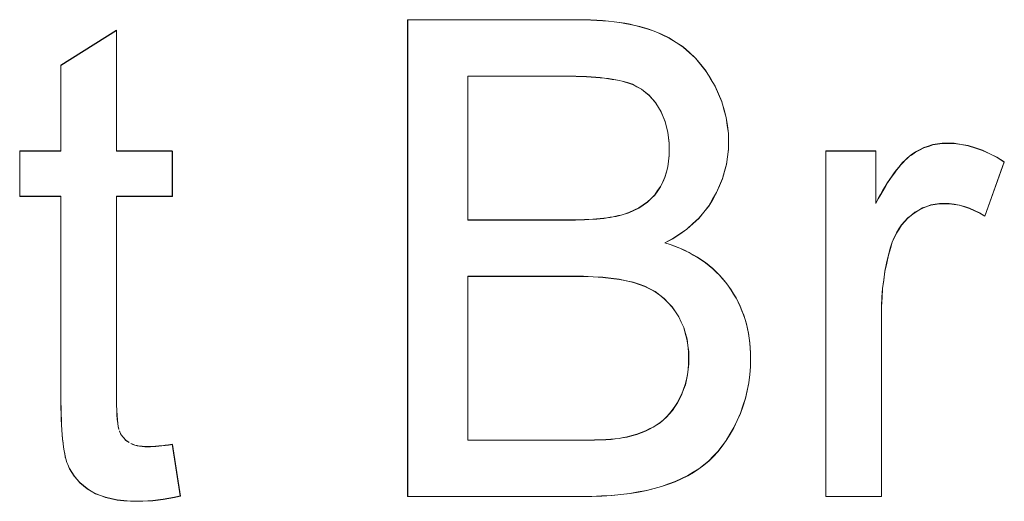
# Model space of a CAD drawing. Extents: x 229 to 926, y 37 to 878.
# Tile 119 of 163: x 343.85 to 349.01, y 829.5 to 832.03. Entities that reach past the tile are written whole.
import ezdxf
from ezdxf.lldxf.tags import DXFTag

# ---------------------------------------------------------------- set-up
doc = ezdxf.new("R2010")
doc.units = 0
doc.layers.get('0').update_dxf_attribs({"linetype": 'fein_strichliert', "lineweight": 13})
doc.layers.add('Beschriftung', color=7, linetype='Continuous', lineweight=25)
doc.layers.add('Beschriftung-A03CPAFWA9', color=7, linetype='Continuous', lineweight=25)
tags = doc.linetypes.add('fein_strichliert', pattern=[4, 1, -2, 1]).pattern_tags.tags
tags[8:9] = [DXFTag(74, 4), DXFTag(75, 0), DXFTag(340, '0'), DXFTag(46, 0.0), DXFTag(50, 0.0), DXFTag(44, 0.0), DXFTag(45, 0.0)]
tags[6:7] = [DXFTag(74, 4), DXFTag(75, 0), DXFTag(340, '0'), DXFTag(46, 0.0), DXFTag(50, 0.0), DXFTag(44, 0.0), DXFTag(45, 0.0)]
tags[4:5] = [DXFTag(74, 4), DXFTag(75, 0), DXFTag(340, '0'), DXFTag(46, 0.0), DXFTag(50, 0.0), DXFTag(44, 0.0), DXFTag(45, 0.0)]

# ---------------------------------------------------------------- blocks, each defined once
blk = doc.blocks.new('Referenz-A03CPAFUA9', base_point=(255.7277, 66.0323))
at = {"layer": 'Beschriftung', "color": 0, "lineweight": -2}
for p, q in [((345.8835, 829.5274), (345.8835, 832.0273)), ((345.8835, 832.0273), (346.7766, 832.0273)), ((346.7766, 832.0273), (346.8107, 832.0273)), ((346.8107, 832.0273), (346.8431, 832.0262)), ((346.8431, 832.0262), (346.8756, 832.025)), ((346.8756, 832.025), (346.9063, 832.0226)), ((346.9063, 832.0226), (346.937, 832.0202)), ((346.937, 832.0202), (346.9661, 832.0166)), ((346.9661, 832.0166), (346.9951, 832.0131)), ((346.9951, 832.0131), (347.0225, 832.0084)), ((347.0225, 832.0084), (347.0498, 832.0036)), ((347.0498, 832.0036), (347.0754, 831.9977)), ((347.0754, 831.9977), (347.1011, 831.9918)), ((347.1011, 831.9918), (347.1251, 831.9847)), ((347.1251, 831.9847), (347.1491, 831.9776)), ((344.0652, 831.7881), (344.3573, 831.9722)), ((344.3573, 831.9722), (344.3573, 831.3395)), ((347.1491, 831.9776), (347.1713, 831.9692)), ((347.1713, 831.9692), (347.1936, 831.961)), ((347.1936, 831.961), (347.2142, 831.9515)), ((347.2142, 831.9515), (347.2554, 831.9325)), ((347.2554, 831.9325), (347.2922, 831.9084)), ((347.2922, 831.9084), (347.3289, 831.8843)), ((347.3289, 831.8843), (347.3612, 831.8551)), ((347.3612, 831.8551), (347.3935, 831.8259)), ((347.3935, 831.8259), (347.4213, 831.7916)), ((344.0652, 831.3395), (344.0652, 831.7881)), ((347.4213, 831.7916), (347.4491, 831.7572)), ((346.6747, 831.732), (346.1993, 831.732)), ((346.1993, 831.732), (346.1993, 830.9774)), ((346.7067, 831.732), (346.6747, 831.732)), ((346.7364, 831.7315), (346.7067, 831.732)), ((346.7661, 831.7309), (346.7364, 831.7315)), ((346.7934, 831.7299), (346.7661, 831.7309)), ((346.8208, 831.7287), (346.7934, 831.7299)), ((346.8457, 831.7271), (346.8208, 831.7287)), ((346.8707, 831.7254), (346.8457, 831.7271)), ((346.8933, 831.7233), (346.8707, 831.7254)), ((346.9159, 831.7211), (346.8933, 831.7233)), ((346.9362, 831.7184), (346.9159, 831.7211)), ((347.4491, 831.7572), (347.4724, 831.7178)), ((346.9564, 831.7157), (346.9362, 831.7184)), ((346.9744, 831.7124), (346.9564, 831.7157)), ((346.9922, 831.7091), (346.9744, 831.7124)), ((347.0078, 831.7052), (346.9922, 831.7091)), ((347.0233, 831.7015), (347.0078, 831.7052)), ((347.0365, 831.6971), (347.0233, 831.7015)), ((347.0628, 831.6884), (347.0365, 831.6971)), ((347.0862, 831.6759), (347.0628, 831.6884)), ((347.1095, 831.6634), (347.0862, 831.6759)), ((347.4724, 831.7178), (347.4958, 831.6784)), ((347.4958, 831.6784), (347.5133, 831.638)), ((347.1298, 831.6473), (347.1095, 831.6634)), ((347.15, 831.6311), (347.1298, 831.6473)), ((347.1672, 831.6112), (347.15, 831.6311)), ((347.5133, 831.638), (347.5308, 831.5977)), ((347.1845, 831.5912), (347.1672, 831.6112)), ((347.1987, 831.5676), (347.1845, 831.5912)), ((347.2129, 831.544), (347.1987, 831.5676)), ((347.5308, 831.5977), (347.5425, 831.5564)), ((347.2236, 831.5185), (347.2129, 831.544)), ((347.2342, 831.493), (347.2236, 831.5185)), ((347.5425, 831.5564), (347.5542, 831.5152)), ((347.5542, 831.5152), (347.56, 831.473)), ((347.2413, 831.4656), (347.2342, 831.493)), ((347.2484, 831.4383), (347.2413, 831.4656)), ((347.56, 831.473), (347.5658, 831.4309)), ((347.252, 831.409), (347.2484, 831.4383)), ((347.5658, 831.4309), (347.5658, 831.3879)), ((347.2554, 831.3799), (347.252, 831.409)), ((347.2554, 831.3487), (347.2554, 831.3799)), ((347.5658, 831.3879), (347.5658, 831.3477)), ((348.5907, 831.3565), (348.6141, 831.3642)), ((348.6141, 831.3642), (348.6375, 831.3719)), ((348.6375, 831.3719), (348.662, 831.3757)), ((348.662, 831.3757), (348.6865, 831.3795)), ((348.6865, 831.3795), (348.7121, 831.3795)), ((348.7121, 831.3795), (348.7489, 831.3795)), ((348.7489, 831.3795), (348.7862, 831.3733)), ((348.7862, 831.3733), (348.8234, 831.3672)), ((348.8234, 831.3672), (348.8609, 831.355)), ((343.8492, 831.1013), (343.8492, 831.3395)), ((343.8492, 831.3395), (344.0652, 831.3395)), ((344.3573, 831.3395), (344.6495, 831.3395)), ((344.6495, 831.3395), (344.6495, 831.1013)), ((347.2517, 831.286), (347.2554, 831.316)), ((347.2554, 831.316), (347.2554, 831.3487)), ((347.5606, 831.3088), (347.5555, 831.2699)), ((347.5658, 831.3477), (347.5606, 831.3088)), ((348.0758, 829.5274), (348.0758, 831.3395)), ((348.0758, 831.3395), (348.3389, 831.3395)), ((348.3389, 831.3395), (348.3389, 831.0649)), ((348.5031, 831.3009), (348.514, 831.3106)), ((348.514, 831.3106), (348.5247, 831.3183)), ((348.5247, 831.3183), (348.546, 831.3336)), ((348.546, 831.3336), (348.5683, 831.345)), ((348.5683, 831.345), (348.5907, 831.3565)), ((348.8609, 831.355), (348.8984, 831.3427)), ((348.8984, 831.3427), (348.9362, 831.3243)), ((348.9362, 831.3243), (348.9741, 831.3059)), ((347.2402, 831.2287), (347.2479, 831.256)), ((347.2479, 831.256), (347.2517, 831.286)), ((347.5555, 831.2699), (347.5451, 831.2322)), ((348.4586, 831.2539), (348.4699, 831.2677)), ((348.4699, 831.2677), (348.4812, 831.2795)), ((348.4812, 831.2795), (348.4923, 831.2912)), ((348.4923, 831.2912), (348.5031, 831.3009)), ((349.0122, 831.2815), (348.9098, 830.9974)), ((348.9741, 831.3059), (349.0122, 831.2815)), ((347.2327, 831.2014), (347.2402, 831.2287)), ((347.5451, 831.2322), (347.5348, 831.1944)), ((348.4121, 831.1906), (348.424, 831.2085)), ((348.424, 831.2085), (348.4357, 831.2243)), ((348.4357, 831.2243), (348.4472, 831.2402)), ((348.4472, 831.2402), (348.4586, 831.2539)), ((347.1947, 831.1307), (347.2099, 831.1524)), ((347.2099, 831.1524), (347.2213, 831.1769)), ((347.2213, 831.1769), (347.2327, 831.2014)), ((347.5192, 831.1579), (347.5037, 831.1213)), ((347.5348, 831.1944), (347.5192, 831.1579)), ((348.3762, 831.1329), (348.3883, 831.1528)), ((348.3883, 831.1528), (348.4003, 831.1727)), ((348.4003, 831.1727), (348.4121, 831.1906)), ((344.0652, 831.1013), (343.8492, 831.1013)), ((344.0652, 830.0577), (344.0652, 831.1013)), ((344.6495, 831.1013), (344.3573, 831.1013)), ((344.3573, 831.1013), (344.3573, 830.0396)), ((347.1605, 831.0904), (347.1795, 831.109)), ((347.1795, 831.109), (347.1947, 831.1307)), ((347.5037, 831.1213), (347.483, 831.0859)), ((348.3515, 831.0888), (348.3639, 831.1109)), ((348.3639, 831.1109), (348.3762, 831.1329)), ((347.0964, 831.0406), (347.119, 831.0562)), ((347.119, 831.0562), (347.1416, 831.0718)), ((347.1416, 831.0718), (347.1605, 831.0904)), ((347.4622, 831.0505), (347.4363, 831.0185)), ((347.483, 831.0859), (347.4622, 831.0505)), ((348.3389, 831.0649), (348.3515, 831.0888)), ((348.6273, 831.0556), (348.6059, 831.048)), ((348.65, 831.0594), (348.6273, 831.0556)), ((348.6726, 831.0632), (348.65, 831.0594)), ((348.6964, 831.0632), (348.6726, 831.0632)), ((348.7231, 831.0632), (348.6964, 831.0632)), ((348.7498, 831.0591), (348.7231, 831.0632)), ((348.7765, 831.055), (348.7498, 831.0591)), ((348.8031, 831.0468), (348.7765, 831.055)), ((346.976, 830.9964), (346.9892, 830.9996)), ((346.9892, 830.9996), (347.0024, 831.0027)), ((347.0024, 831.0027), (347.0138, 831.0064)), ((347.0138, 831.0064), (347.0438, 831.0158)), ((347.0438, 831.0158), (347.0701, 831.0282)), ((347.0701, 831.0282), (347.0964, 831.0406)), ((347.4363, 831.0185), (347.4103, 830.9865)), ((348.5251, 831.0026), (348.5061, 830.9875)), ((348.544, 831.0177), (348.5251, 831.0026)), ((348.5643, 831.0291), (348.544, 831.0177)), ((348.5844, 831.0404), (348.5643, 831.0291)), ((348.6059, 831.048), (348.5844, 831.0404)), ((348.8297, 831.0385), (348.8031, 831.0468)), ((348.8565, 831.0262), (348.8297, 831.0385)), ((348.8831, 831.0138), (348.8565, 831.0262)), ((348.9098, 830.9974), (348.8831, 831.0138)), ((346.1993, 830.9774), (346.7137, 830.9774)), ((346.7137, 830.9774), (346.7398, 830.9774)), ((346.7398, 830.9774), (346.7641, 830.9778)), ((346.7641, 830.9778), (346.7883, 830.9784)), ((346.7883, 830.9784), (346.8109, 830.9793)), ((346.8109, 830.9793), (346.8333, 830.9801)), ((346.8333, 830.9801), (346.8539, 830.9815)), ((346.8539, 830.9815), (346.8745, 830.9828)), ((346.8745, 830.9828), (346.8933, 830.9847)), ((346.8933, 830.9847), (346.9121, 830.9865)), ((346.9121, 830.9865), (346.929, 830.9887)), ((346.929, 830.9887), (346.9458, 830.991)), ((346.9458, 830.991), (346.9609, 830.9938)), ((346.9609, 830.9938), (346.976, 830.9964)), ((347.379, 830.958), (347.3477, 830.9294)), ((347.4103, 830.9865), (347.379, 830.958)), ((348.4735, 830.9513), (348.46, 830.9303)), ((348.4898, 830.9694), (348.4735, 830.9513)), ((348.5061, 830.9875), (348.4898, 830.9694)), ((347.3112, 830.9043), (347.2747, 830.8792)), ((347.3477, 830.9294), (347.3112, 830.9043)), ((348.4464, 830.9093), (348.4356, 830.8854)), ((348.46, 830.9303), (348.4464, 830.9093)), ((347.2747, 830.8792), (347.2328, 830.8574)), ((347.2328, 830.8574), (347.2598, 830.849)), ((347.2598, 830.849), (347.2853, 830.8393)), ((348.4248, 830.8614), (348.4166, 830.8345)), ((348.4356, 830.8854), (348.4248, 830.8614)), ((347.2853, 830.8393), (347.3108, 830.8295)), ((347.3108, 830.8295), (347.3348, 830.8183)), ((347.3348, 830.8183), (347.3587, 830.807)), ((347.3587, 830.807), (347.3811, 830.7943)), ((347.3811, 830.7943), (347.4035, 830.7817)), ((348.4045, 830.7936), (348.3953, 830.7508)), ((348.4166, 830.8345), (348.4045, 830.7936)), ((347.4035, 830.7817), (347.4242, 830.7674)), ((347.4242, 830.7674), (347.445, 830.7532)), ((347.445, 830.7532), (347.4642, 830.7376)), ((348.3953, 830.7508), (348.3862, 830.7079)), ((347.4642, 830.7376), (347.4835, 830.722)), ((347.4835, 830.722), (347.5012, 830.7049)), ((347.5012, 830.7049), (347.5188, 830.6878)), ((347.5188, 830.6878), (347.535, 830.6692)), ((348.3862, 830.7079), (348.3801, 830.663)), ((346.7493, 830.6821), (346.1993, 830.6821)), ((346.1993, 830.6821), (346.1993, 829.8227)), ((346.8061, 830.6821), (346.7493, 830.6821)), ((346.8562, 830.6795), (346.8061, 830.6821)), ((346.9064, 830.6769), (346.8562, 830.6795)), ((346.9499, 830.6716), (346.9064, 830.6769)), ((346.9934, 830.6665), (346.9499, 830.6716)), ((347.0302, 830.6585), (346.9934, 830.6665)), ((347.0671, 830.6507), (347.0302, 830.6585)), ((347.0974, 830.6404), (347.0671, 830.6507)), ((347.1276, 830.6299), (347.0974, 830.6404)), ((347.535, 830.6692), (347.551, 830.6507)), ((347.551, 830.6507), (347.5656, 830.6306)), ((348.3801, 830.663), (348.374, 830.6182)), ((347.1545, 830.6156), (347.1276, 830.6299)), ((347.1815, 830.6014), (347.1545, 830.6156)), ((347.2053, 830.5832), (347.1815, 830.6014)), ((347.5656, 830.6306), (347.5802, 830.6106)), ((347.5802, 830.6106), (347.5928, 830.5896)), ((347.5928, 830.5896), (347.6056, 830.5686)), ((348.374, 830.6182), (348.371, 830.5715)), ((347.2291, 830.5651), (347.2053, 830.5832)), ((347.2497, 830.5431), (347.2291, 830.5651)), ((347.2703, 830.5212), (347.2497, 830.5431)), ((347.6056, 830.5686), (347.6165, 830.5468)), ((347.6165, 830.5468), (347.6275, 830.5249)), ((348.371, 830.5715), (348.3679, 830.5248)), ((347.2876, 830.4954), (347.2703, 830.5212)), ((347.305, 830.4695), (347.2876, 830.4954)), ((347.6275, 830.5249), (347.6365, 830.5022)), ((347.6365, 830.5022), (347.6456, 830.4795)), ((348.3679, 830.5248), (348.3679, 830.4762)), ((347.3181, 830.4415), (347.305, 830.4695)), ((347.3311, 830.4134), (347.3181, 830.4415)), ((347.6456, 830.4795), (347.6529, 830.4558)), ((347.6529, 830.4558), (347.6601, 830.4322)), ((347.6601, 830.4322), (347.6656, 830.4076)), ((348.3679, 830.4762), (348.3679, 829.5274)), ((347.3397, 830.383), (347.3311, 830.4134)), ((347.3485, 830.3526), (347.3397, 830.383)), ((347.6656, 830.4076), (347.671, 830.383)), ((347.671, 830.383), (347.6747, 830.3575)), ((347.3528, 830.32), (347.3485, 830.3526)), ((347.6747, 830.3575), (347.6783, 830.3321)), ((347.6783, 830.3321), (347.6802, 830.3058)), ((347.3571, 830.2874), (347.3528, 830.32)), ((347.3571, 830.2523), (347.3571, 830.2874)), ((347.6802, 830.3058), (347.682, 830.2794)), ((347.682, 830.2794), (347.682, 830.252)), ((347.3541, 830.1945), (347.3571, 830.2226)), ((347.3571, 830.2226), (347.3571, 830.2523)), ((347.682, 830.252), (347.682, 830.2082)), ((347.3512, 830.1664), (347.3541, 830.1945)), ((347.682, 830.2082), (347.6775, 830.1658)), ((347.3395, 830.1137), (347.3453, 830.14)), ((347.3453, 830.14), (347.3512, 830.1664)), ((347.6732, 830.1234), (347.6643, 830.0827)), ((347.6775, 830.1658), (347.6732, 830.1234)), ((347.3217, 830.0646), (347.3306, 830.0892)), ((347.3306, 830.0892), (347.3395, 830.1137)), ((347.6643, 830.0827), (347.6555, 830.0418)), ((344.0652, 830.023), (344.0652, 830.0577)), ((344.0657, 829.9915), (344.0652, 830.023)), ((344.3573, 830.0396), (344.3573, 830.0068)), ((347.2847, 829.9989), (347.2982, 830.0189)), ((347.2982, 830.0189), (347.31, 830.0418)), ((347.31, 830.0418), (347.3217, 830.0646)), ((347.6555, 830.0418), (347.6422, 830.0025)), ((344.0663, 829.9599), (344.0657, 829.9915)), ((344.3573, 830.0068), (344.3583, 829.9798)), ((344.3583, 829.9798), (344.3592, 829.9527)), ((347.2564, 829.9614), (347.2714, 829.9788)), ((347.2714, 829.9788), (347.2847, 829.9989)), ((347.6422, 830.0025), (347.6289, 829.9633)), ((344.0674, 829.9312), (344.0663, 829.9599)), ((344.0685, 829.9026), (344.0674, 829.9312)), ((344.3592, 829.9527), (344.3611, 829.9315)), ((344.3611, 829.9315), (344.3631, 829.9104)), ((347.1896, 829.9029), (347.208, 829.9148)), ((347.208, 829.9148), (347.2246, 829.9294)), ((347.2246, 829.9294), (347.2412, 829.9441)), ((347.2412, 829.9441), (347.2564, 829.9614)), ((347.6113, 829.9255), (347.5936, 829.8878)), ((347.6289, 829.9633), (347.6113, 829.9255)), ((344.0702, 829.8769), (344.0685, 829.9026)), ((344.0718, 829.8513), (344.0702, 829.8769)), ((344.3631, 829.9104), (344.3659, 829.8952)), ((344.3659, 829.8952), (344.3688, 829.8798)), ((344.3727, 829.8704), (344.3803, 829.8516)), ((347.0847, 829.8534), (347.1075, 829.8619)), ((347.1075, 829.8619), (347.1303, 829.8704)), ((347.1303, 829.8704), (347.1508, 829.8807)), ((347.1508, 829.8807), (347.1713, 829.8909)), ((347.1713, 829.8909), (347.1896, 829.9029)), ((347.5936, 829.8878), (347.5739, 829.8544)), ((344.0741, 829.8286), (344.0718, 829.8513)), ((344.0763, 829.8059), (344.0741, 829.8286)), ((344.3803, 829.8516), (344.3928, 829.8367)), ((344.3928, 829.8367), (344.4054, 829.8217)), ((344.4054, 829.8217), (344.4227, 829.8106)), ((346.1993, 829.8227), (346.7929, 829.8227)), ((346.7929, 829.8227), (346.8311, 829.8227)), ((346.8311, 829.8227), (346.8636, 829.8235)), ((346.8636, 829.8235), (346.8961, 829.8242)), ((346.8961, 829.8242), (346.9229, 829.8257)), ((346.9229, 829.8257), (346.9497, 829.8272)), ((346.9497, 829.8272), (346.9709, 829.8294)), ((346.9709, 829.8294), (346.992, 829.8316)), ((346.992, 829.8316), (347.0075, 829.8347)), ((347.0075, 829.8347), (347.0347, 829.8397)), ((347.0347, 829.8397), (347.0597, 829.8466)), ((347.0597, 829.8466), (347.0847, 829.8534)), ((347.5542, 829.821), (347.5323, 829.7918)), ((347.5739, 829.8544), (347.5542, 829.821)), ((344.079, 829.7862), (344.0763, 829.8059)), ((344.0819, 829.7666), (344.079, 829.7862)), ((344.0852, 829.7498), (344.0819, 829.7666)), ((344.4314, 829.8051), (344.4419, 829.8009)), ((344.4419, 829.8009), (344.4524, 829.7967)), ((344.4524, 829.7967), (344.4649, 829.794)), ((344.4649, 829.794), (344.4773, 829.7912)), ((344.4773, 829.7912), (344.4916, 829.7898)), ((344.4916, 829.7898), (344.5058, 829.7884)), ((344.5058, 829.7884), (344.522, 829.7884)), ((344.522, 829.7884), (344.534, 829.7884)), ((344.534, 829.7884), (344.5481, 829.7892)), ((344.5481, 829.7892), (344.5621, 829.79)), ((344.5621, 829.79), (344.5781, 829.7916)), ((344.5781, 829.7916), (344.594, 829.7931)), ((344.594, 829.7931), (344.6119, 829.7955)), ((344.6119, 829.7955), (344.6297, 829.7978)), ((344.6297, 829.7978), (344.6495, 829.801)), ((344.6495, 829.801), (344.6913, 829.5297)), ((347.5104, 829.7627), (347.4866, 829.7379)), ((347.5323, 829.7918), (347.5104, 829.7627)), ((344.0885, 829.7331), (344.0852, 829.7498)), ((344.0924, 829.7193), (344.0885, 829.7331)), ((344.0964, 829.7055), (344.0924, 829.7193)), ((347.4627, 829.7132), (347.4367, 829.6927)), ((347.4866, 829.7379), (347.4627, 829.7132)), ((344.1008, 829.6948), (344.0964, 829.7055)), ((344.1098, 829.6732), (344.1008, 829.6948)), ((344.1219, 829.6536), (344.1098, 829.6732)), ((347.3814, 829.6544), (347.3521, 829.6363)), ((347.4106, 829.6723), (347.3814, 829.6544)), ((347.4367, 829.6927), (347.4106, 829.6723)), ((344.1341, 829.6342), (344.1219, 829.6536)), ((344.1495, 829.6168), (344.1341, 829.6342)), ((344.1649, 829.5994), (344.1495, 829.6168)), ((347.2869, 829.6054), (347.251, 829.5926)), ((347.3195, 829.6209), (347.2869, 829.6054)), ((347.3521, 829.6363), (347.3195, 829.6209)), ((344.1836, 829.5841), (344.1649, 829.5994)), ((344.2023, 829.5687), (344.1836, 829.5841)), ((344.2241, 829.5555), (344.2023, 829.5687)), ((344.246, 829.5423), (344.2241, 829.5555)), ((347.1367, 829.5587), (347.0931, 829.5509)), ((347.1759, 829.5691), (347.1367, 829.5587)), ((347.2152, 829.5796), (347.1759, 829.5691)), ((347.251, 829.5926), (347.2152, 829.5796)), ((344.2724, 829.5323), (344.246, 829.5423)), ((344.2987, 829.5225), (344.2724, 829.5323)), ((344.3295, 829.5158), (344.2987, 829.5225)), ((344.3603, 829.5092), (344.3295, 829.5158)), ((344.3957, 829.5059), (344.3603, 829.5092)), ((344.431, 829.5026), (344.3957, 829.5059)), ((344.4706, 829.5026), (344.431, 829.5026)), ((344.495, 829.5026), (344.4706, 829.5026)), ((344.5209, 829.5042), (344.495, 829.5026)), ((344.5469, 829.5059), (344.5209, 829.5042)), ((344.5744, 829.5094), (344.5469, 829.5059)), ((344.602, 829.5128), (344.5744, 829.5094)), ((344.6312, 829.5178), (344.602, 829.5128)), ((344.6604, 829.523), (344.6312, 829.5178)), ((344.6913, 829.5297), (344.6604, 829.523)), ((346.7916, 829.5274), (345.8835, 829.5274)), ((346.8486, 829.5274), (346.7916, 829.5274)), ((346.901, 829.5299), (346.8486, 829.5274)), ((346.9535, 829.5326), (346.901, 829.5299)), ((347.0014, 829.5378), (346.9535, 829.5326)), ((347.0495, 829.543), (347.0014, 829.5378)), ((347.0931, 829.5509), (347.0495, 829.543)), ((348.3679, 829.5274), (348.0758, 829.5274))]:
    blk.add_line(p, q, dxfattribs=at)
blk = doc.blocks.new('Referenz-A03CPAG8A9', base_point=(281.5986, 66.0323))
at = {"layer": 'Beschriftung-A03CPAFWA9', "color": 0, "lineweight": -2}
for p, q in [((345.884, 829.5262), (345.884, 832.0262)), ((345.884, 832.0262), (346.777, 832.0262)), ((346.777, 832.0262), (346.8111, 832.0262)), ((346.8111, 832.0262), (346.8436, 832.025)), ((346.8436, 832.025), (346.876, 832.0239)), ((346.876, 832.0239), (346.9067, 832.0215)), ((346.9067, 832.0215), (346.9374, 832.0191)), ((346.9374, 832.0191), (346.9665, 832.0155)), ((346.9665, 832.0155), (346.9955, 832.0119)), ((346.9955, 832.0119), (347.0229, 832.0073)), ((347.0229, 832.0073), (347.0502, 832.0024)), ((347.0502, 832.0024), (347.0759, 831.9966)), ((347.0759, 831.9966), (347.1015, 831.9906)), ((347.1015, 831.9906), (347.1255, 831.9836)), ((347.1255, 831.9836), (347.1495, 831.9764)), ((344.0656, 831.7869), (344.3577, 831.971)), ((344.3577, 831.971), (344.3577, 831.3384)), ((347.1495, 831.9764), (347.1717, 831.9681)), ((347.1717, 831.9681), (347.194, 831.9598)), ((347.194, 831.9598), (347.2146, 831.9503)), ((347.2146, 831.9503), (347.2558, 831.9313)), ((347.2558, 831.9313), (347.2926, 831.9073)), ((347.2926, 831.9073), (347.3293, 831.8832)), ((347.3293, 831.8832), (347.3616, 831.8539)), ((347.3616, 831.8539), (347.3939, 831.8248)), ((347.3939, 831.8248), (347.4217, 831.7905)), ((344.0656, 831.3384), (344.0656, 831.7869)), ((347.4217, 831.7905), (347.4495, 831.7561)), ((346.6751, 831.7309), (346.1998, 831.7309)), ((346.1998, 831.7309), (346.1998, 830.9762)), ((346.7071, 831.7309), (346.6751, 831.7309)), ((346.7368, 831.7303), (346.7071, 831.7309)), ((346.7665, 831.7298), (346.7368, 831.7303)), ((346.7938, 831.7287), (346.7665, 831.7298)), ((346.8212, 831.7276), (346.7938, 831.7287)), ((346.8461, 831.7259), (346.8212, 831.7276)), ((346.8711, 831.7243), (346.8461, 831.7259)), ((346.8937, 831.7222), (346.8711, 831.7243)), ((346.9163, 831.72), (346.8937, 831.7222)), ((346.9366, 831.7173), (346.9163, 831.72)), ((347.4495, 831.7561), (347.4728, 831.7167)), ((346.9568, 831.7145), (346.9366, 831.7173)), ((346.9748, 831.7112), (346.9568, 831.7145)), ((346.9926, 831.7079), (346.9748, 831.7112)), ((347.0082, 831.7041), (346.9926, 831.7079)), ((347.0237, 831.7003), (347.0082, 831.7041)), ((347.0369, 831.696), (347.0237, 831.7003)), ((347.0632, 831.6872), (347.0369, 831.696)), ((347.0866, 831.6747), (347.0632, 831.6872)), ((347.1099, 831.6623), (347.0866, 831.6747)), ((347.4728, 831.7167), (347.4962, 831.6772)), ((347.4962, 831.6772), (347.5137, 831.6369)), ((347.1302, 831.6461), (347.1099, 831.6623)), ((347.1504, 831.6299), (347.1302, 831.6461)), ((347.1676, 831.61), (347.1504, 831.6299)), ((347.5137, 831.6369), (347.5312, 831.5965)), ((347.1849, 831.5901), (347.1676, 831.61)), ((347.1991, 831.5665), (347.1849, 831.5901)), ((347.2133, 831.5428), (347.1991, 831.5665)), ((347.5312, 831.5965), (347.5429, 831.5553)), ((347.224, 831.5173), (347.2133, 831.5428)), ((347.2346, 831.4919), (347.224, 831.5173)), ((347.5429, 831.5553), (347.5546, 831.514)), ((347.5546, 831.514), (347.5604, 831.4719)), ((347.2417, 831.4645), (347.2346, 831.4919)), ((347.2488, 831.4371), (347.2417, 831.4645)), ((347.5604, 831.4719), (347.5662, 831.4297)), ((347.2524, 831.4079), (347.2488, 831.4371)), ((347.5662, 831.4297), (347.5662, 831.3867)), ((347.2558, 831.3787), (347.2524, 831.4079)), ((347.2558, 831.3476), (347.2558, 831.3787)), ((347.5662, 831.3867), (347.5662, 831.3465)), ((348.591, 831.3554), (348.6145, 831.3631)), ((348.6145, 831.3631), (348.6379, 831.3707)), ((348.6379, 831.3707), (348.6624, 831.3745)), ((348.6624, 831.3745), (348.6869, 831.3783)), ((348.6869, 831.3783), (348.7124, 831.3783)), ((348.7124, 831.3783), (348.7493, 831.3783)), ((348.7493, 831.3783), (348.7865, 831.3722)), ((348.7865, 831.3722), (348.8238, 831.3661)), ((348.8238, 831.3661), (348.8613, 831.3538)), ((343.8496, 831.1001), (343.8496, 831.3384)), ((343.8496, 831.3384), (344.0656, 831.3384)), ((344.3577, 831.3384), (344.65, 831.3384)), ((344.65, 831.3384), (344.65, 831.1001)), ((347.2521, 831.2848), (347.2558, 831.3148)), ((347.2558, 831.3148), (347.2558, 831.3476)), ((347.561, 831.3077), (347.5559, 831.2687)), ((347.5662, 831.3465), (347.561, 831.3077)), ((348.0762, 829.5262), (348.0762, 831.3384)), ((348.0762, 831.3384), (348.3393, 831.3384)), ((348.3393, 831.3384), (348.3393, 831.0638)), ((348.5035, 831.2997), (348.5144, 831.3095)), ((348.5144, 831.3095), (348.5251, 831.3171)), ((348.5251, 831.3171), (348.5464, 831.3324)), ((348.5464, 831.3324), (348.5686, 831.3439)), ((348.5686, 831.3439), (348.591, 831.3554)), ((348.8613, 831.3538), (348.8988, 831.3415)), ((348.8988, 831.3415), (348.9366, 831.3232)), ((348.9366, 831.3232), (348.9745, 831.3048)), ((347.2483, 831.2548), (347.2521, 831.2848)), ((347.5559, 831.2687), (347.5455, 831.231)), ((348.459, 831.2527), (348.4703, 831.2666)), ((348.4703, 831.2666), (348.4816, 831.2783)), ((348.4816, 831.2783), (348.4927, 831.29)), ((348.4927, 831.29), (348.5035, 831.2997)), ((349.0126, 831.2804), (348.9102, 830.9963)), ((348.9745, 831.3048), (349.0126, 831.2804)), ((347.2331, 831.2002), (347.2406, 831.2275)), ((347.2406, 831.2275), (347.2483, 831.2548)), ((347.5455, 831.231), (347.5352, 831.1932)), ((348.4125, 831.1894), (348.4244, 831.2074)), ((348.4244, 831.2074), (348.4361, 831.2232)), ((348.4361, 831.2232), (348.4476, 831.239)), ((348.4476, 831.239), (348.459, 831.2527)), ((347.2103, 831.1513), (347.2217, 831.1758)), ((347.2217, 831.1758), (347.2331, 831.2002)), ((347.5196, 831.1567), (347.5041, 831.1202)), ((347.5352, 831.1932), (347.5196, 831.1567)), ((348.3887, 831.1517), (348.4007, 831.1716)), ((348.4007, 831.1716), (348.4125, 831.1894)), ((344.0656, 831.1001), (343.8496, 831.1001)), ((344.0656, 830.0566), (344.0656, 831.1001)), ((344.65, 831.1001), (344.3577, 831.1001)), ((344.3577, 831.1001), (344.3577, 830.0385)), ((347.1609, 831.0892), (347.1799, 831.1079)), ((347.1799, 831.1079), (347.1951, 831.1296)), ((347.1951, 831.1296), (347.2103, 831.1513)), ((347.5041, 831.1202), (347.4834, 831.0848)), ((348.3519, 831.0877), (348.3642, 831.1097)), ((348.3642, 831.1097), (348.3766, 831.1317)), ((348.3766, 831.1317), (348.3887, 831.1517)), ((347.0968, 831.0395), (347.1194, 831.055)), ((347.1194, 831.055), (347.142, 831.0706)), ((347.142, 831.0706), (347.1609, 831.0892)), ((347.4626, 831.0494), (347.4367, 831.0174)), ((347.4834, 831.0848), (347.4626, 831.0494)), ((348.3393, 831.0638), (348.3519, 831.0877)), ((348.6277, 831.0545), (348.6063, 831.0469)), ((348.6504, 831.0582), (348.6277, 831.0545)), ((348.673, 831.0621), (348.6504, 831.0582)), ((348.6968, 831.0621), (348.673, 831.0621)), ((348.7235, 831.0621), (348.6968, 831.0621)), ((348.7502, 831.058), (348.7235, 831.0621)), ((348.7768, 831.0538), (348.7502, 831.058)), ((348.8035, 831.0456), (348.7768, 831.0538)), ((346.9764, 830.9953), (346.9896, 830.9985)), ((346.9896, 830.9985), (347.0028, 831.0016)), ((347.0028, 831.0016), (347.0142, 831.0052)), ((347.0142, 831.0052), (347.0442, 831.0146)), ((347.0442, 831.0146), (347.0705, 831.0271)), ((347.0705, 831.0271), (347.0968, 831.0395)), ((347.4367, 831.0174), (347.4107, 830.9854)), ((348.5255, 831.0015), (348.5065, 830.9863)), ((348.5444, 831.0166), (348.5255, 831.0015)), ((348.5647, 831.0279), (348.5444, 831.0166)), ((348.5848, 831.0393), (348.5647, 831.0279)), ((348.6063, 831.0469), (348.5848, 831.0393)), ((348.8301, 831.0373), (348.8035, 831.0456)), ((348.8569, 831.025), (348.8301, 831.0373)), ((348.8835, 831.0127), (348.8569, 831.025)), ((348.9102, 830.9963), (348.8835, 831.0127)), ((346.1998, 830.9762), (346.7141, 830.9762)), ((346.7141, 830.9762), (346.7402, 830.9762)), ((346.7402, 830.9762), (346.7645, 830.9767)), ((346.7645, 830.9767), (346.7887, 830.9772)), ((346.7887, 830.9772), (346.8113, 830.9781)), ((346.8113, 830.9781), (346.8337, 830.979)), ((346.8337, 830.979), (346.8543, 830.9803)), ((346.8543, 830.9803), (346.8749, 830.9817)), ((346.8749, 830.9817), (346.8937, 830.9836)), ((346.8937, 830.9836), (346.9125, 830.9853)), ((346.9125, 830.9853), (346.9294, 830.9876)), ((346.9294, 830.9876), (346.9462, 830.9899)), ((346.9462, 830.9899), (346.9614, 830.9926)), ((346.9614, 830.9926), (346.9764, 830.9953)), ((347.3794, 830.9569), (347.3481, 830.9283)), ((347.4107, 830.9854), (347.3794, 830.9569)), ((348.4739, 830.9501), (348.4604, 830.9292)), ((348.4902, 830.9683), (348.4739, 830.9501)), ((348.5065, 830.9863), (348.4902, 830.9683)), ((347.3116, 830.9032), (347.2751, 830.878)), ((347.3481, 830.9283), (347.3116, 830.9032)), ((348.4468, 830.9081), (348.436, 830.8843)), ((348.4604, 830.9292), (348.4468, 830.9081)), ((347.2751, 830.878), (347.2332, 830.8563)), ((347.2332, 830.8563), (347.2602, 830.8479)), ((347.2602, 830.8479), (347.2857, 830.8381)), ((348.4252, 830.8603), (348.417, 830.8334)), ((348.436, 830.8843), (348.4252, 830.8603)), ((347.2857, 830.8381), (347.3112, 830.8284)), ((347.3112, 830.8284), (347.3352, 830.8171)), ((347.3352, 830.8171), (347.3591, 830.8059)), ((347.3591, 830.8059), (347.3815, 830.7932)), ((347.3815, 830.7932), (347.4039, 830.7805)), ((348.4049, 830.7924), (348.3957, 830.7496)), ((348.417, 830.8334), (348.4049, 830.7924)), ((347.4039, 830.7805), (347.4246, 830.7663)), ((347.4246, 830.7663), (347.4454, 830.7521)), ((347.4454, 830.7521), (347.4646, 830.7364)), ((348.3957, 830.7496), (348.3866, 830.7067)), ((347.4646, 830.7364), (347.4839, 830.7208)), ((347.4839, 830.7208), (347.5016, 830.7038)), ((347.5016, 830.7038), (347.5192, 830.6866)), ((348.3866, 830.7067), (348.3805, 830.6619)), ((346.7497, 830.681), (346.1998, 830.681)), ((346.1998, 830.681), (346.1998, 829.8215)), ((346.8065, 830.681), (346.7497, 830.681)), ((346.8566, 830.6783), (346.8065, 830.681)), ((346.9068, 830.6757), (346.8566, 830.6783)), ((346.9503, 830.6705), (346.9068, 830.6757)), ((346.9938, 830.6653), (346.9503, 830.6705)), ((347.0306, 830.6574), (346.9938, 830.6653)), ((347.0675, 830.6496), (347.0306, 830.6574)), ((347.0978, 830.6392), (347.0675, 830.6496)), ((347.128, 830.6287), (347.0978, 830.6392)), ((347.5192, 830.6866), (347.5354, 830.6681)), ((347.5354, 830.6681), (347.5514, 830.6495)), ((347.5514, 830.6495), (347.566, 830.6294)), ((348.3805, 830.6619), (348.3744, 830.6171)), ((347.155, 830.6144), (347.128, 830.6287)), ((347.1819, 830.6002), (347.155, 830.6144)), ((347.2057, 830.5821), (347.1819, 830.6002)), ((347.566, 830.6294), (347.5806, 830.6094)), ((347.5806, 830.6094), (347.5932, 830.5885)), ((347.5932, 830.5885), (347.606, 830.5675)), ((348.3744, 830.6171), (348.3714, 830.5704)), ((347.2295, 830.564), (347.2057, 830.5821)), ((347.2501, 830.5419), (347.2295, 830.564)), ((347.2707, 830.52), (347.2501, 830.5419)), ((347.606, 830.5675), (347.6169, 830.5456)), ((347.6169, 830.5456), (347.6279, 830.5238)), ((348.3714, 830.5704), (348.3683, 830.5237)), ((347.288, 830.4943), (347.2707, 830.52)), ((347.3054, 830.4684), (347.288, 830.4943)), ((347.6279, 830.5238), (347.6369, 830.5011)), ((347.6369, 830.5011), (347.646, 830.4783)), ((348.3683, 830.5237), (348.3683, 830.4751)), ((347.3185, 830.4404), (347.3054, 830.4684)), ((347.3315, 830.4123), (347.3185, 830.4404)), ((347.646, 830.4783), (347.6533, 830.4546)), ((347.6533, 830.4546), (347.6605, 830.431)), ((347.6605, 830.431), (347.666, 830.4065)), ((348.3683, 830.4751), (348.3683, 829.5262)), ((347.3401, 830.3819), (347.3315, 830.4123)), ((347.3489, 830.3515), (347.3401, 830.3819)), ((347.666, 830.4065), (347.6714, 830.3819)), ((347.6714, 830.3819), (347.6751, 830.3564)), ((347.3532, 830.3188), (347.3489, 830.3515)), ((347.6751, 830.3564), (347.6787, 830.331)), ((347.6787, 830.331), (347.6806, 830.3046)), ((347.3575, 830.2862), (347.3532, 830.3188)), ((347.3575, 830.2512), (347.3575, 830.2862)), ((347.6806, 830.3046), (347.6824, 830.2783)), ((347.6824, 830.2783), (347.6824, 830.2509)), ((347.3575, 830.2214), (347.3575, 830.2512)), ((347.6824, 830.2509), (347.6824, 830.207)), ((347.3516, 830.1653), (347.3545, 830.1934)), ((347.3545, 830.1934), (347.3575, 830.2214)), ((347.6824, 830.207), (347.6779, 830.1647)), ((347.3399, 830.1126), (347.3457, 830.1389)), ((347.3457, 830.1389), (347.3516, 830.1653)), ((347.6736, 830.1223), (347.6647, 830.0815)), ((347.6779, 830.1647), (347.6736, 830.1223)), ((347.3221, 830.0635), (347.331, 830.0881)), ((347.331, 830.0881), (347.3399, 830.1126)), ((347.6647, 830.0815), (347.6559, 830.0406)), ((344.0656, 830.0219), (344.0656, 830.0566)), ((344.0662, 829.9904), (344.0656, 830.0219)), ((344.3577, 830.0385), (344.3577, 830.0057)), ((347.2851, 829.9977), (347.2986, 830.0178)), ((347.2986, 830.0178), (347.3104, 830.0406)), ((347.3104, 830.0406), (347.3221, 830.0635)), ((347.6559, 830.0406), (347.6426, 830.0014)), ((344.0667, 829.9588), (344.0662, 829.9904)), ((344.3577, 830.0057), (344.3587, 829.9786)), ((344.3587, 829.9786), (344.3597, 829.9516)), ((347.2568, 829.9603), (347.2718, 829.9777)), ((347.2718, 829.9777), (347.2851, 829.9977)), ((347.6426, 830.0014), (347.6293, 829.9622)), ((344.0679, 829.9301), (344.0667, 829.9588)), ((344.0689, 829.9015), (344.0679, 829.9301)), ((344.3597, 829.9516), (344.3616, 829.9304)), ((344.3616, 829.9304), (344.3635, 829.9093)), ((347.19, 829.9017), (347.2084, 829.9136)), ((347.2084, 829.9136), (347.225, 829.9283)), ((347.225, 829.9283), (347.2416, 829.943)), ((347.2416, 829.943), (347.2568, 829.9603)), ((347.6117, 829.9244), (347.594, 829.8866)), ((347.6293, 829.9622), (347.6117, 829.9244)), ((344.0706, 829.8758), (344.0689, 829.9015)), ((344.0723, 829.8502), (344.0706, 829.8758)), ((344.3635, 829.9093), (344.3663, 829.894)), ((344.3663, 829.894), (344.3693, 829.8787)), ((344.3731, 829.8693), (344.3807, 829.8505)), ((347.1079, 829.8608), (347.1307, 829.8693)), ((347.1307, 829.8693), (347.1512, 829.8796)), ((347.1512, 829.8796), (347.1717, 829.8898)), ((347.1717, 829.8898), (347.19, 829.9017)), ((347.594, 829.8866), (347.5743, 829.8533)), ((344.0745, 829.8275), (344.0723, 829.8502)), ((344.0767, 829.8047), (344.0745, 829.8275)), ((344.3807, 829.8505), (344.3932, 829.8356)), ((344.3932, 829.8356), (344.4058, 829.8205)), ((344.4058, 829.8205), (344.4231, 829.8094)), ((346.1998, 829.8215), (346.7933, 829.8215)), ((346.7933, 829.8215), (346.8315, 829.8215)), ((346.8315, 829.8215), (346.864, 829.8223)), ((346.864, 829.8223), (346.8965, 829.8231)), ((346.8965, 829.8231), (346.9233, 829.8246)), ((346.9233, 829.8246), (346.9501, 829.826)), ((346.9501, 829.826), (346.9713, 829.8283)), ((346.9713, 829.8283), (346.9924, 829.8305)), ((346.9924, 829.8305), (347.0079, 829.8335)), ((347.0079, 829.8335), (347.0351, 829.8386)), ((347.0351, 829.8386), (347.0601, 829.8455)), ((347.0601, 829.8455), (347.0851, 829.8523)), ((347.0851, 829.8523), (347.1079, 829.8608)), ((347.5546, 829.8199), (347.5327, 829.7907)), ((347.5743, 829.8533), (347.5546, 829.8199)), ((344.0795, 829.785), (344.0767, 829.8047)), ((344.0823, 829.7654), (344.0795, 829.785)), ((344.0857, 829.7486), (344.0823, 829.7654)), ((344.4318, 829.8039), (344.4424, 829.7998)), ((344.4424, 829.7998), (344.4529, 829.7956)), ((344.4529, 829.7956), (344.4653, 829.7928)), ((344.4653, 829.7928), (344.4777, 829.79)), ((344.4777, 829.79), (344.4921, 829.7887)), ((344.4921, 829.7887), (344.5062, 829.7873)), ((344.5062, 829.7873), (344.5224, 829.7873)), ((344.5224, 829.7873), (344.5345, 829.7873)), ((344.5345, 829.7873), (344.5485, 829.7881)), ((344.5485, 829.7881), (344.5626, 829.7889)), ((344.5626, 829.7889), (344.5785, 829.7905)), ((344.5785, 829.7905), (344.5944, 829.792)), ((344.5944, 829.792), (344.6123, 829.7944)), ((344.6123, 829.7944), (344.6301, 829.7967)), ((344.6301, 829.7967), (344.65, 829.7999)), ((344.65, 829.7999), (344.6917, 829.5286)), ((347.5108, 829.7616), (347.487, 829.7368)), ((347.5327, 829.7907), (347.5108, 829.7616)), ((344.089, 829.7319), (344.0857, 829.7486)), ((344.0929, 829.7181), (344.089, 829.7319)), ((344.0968, 829.7044), (344.0929, 829.7181)), ((347.4631, 829.712), (347.4371, 829.6916)), ((347.487, 829.7368), (347.4631, 829.712)), ((344.1013, 829.6937), (344.0968, 829.7044)), ((344.1102, 829.6721), (344.1013, 829.6937)), ((344.1224, 829.6525), (344.1102, 829.6721)), ((347.411, 829.6712), (347.3818, 829.6533)), ((347.4371, 829.6916), (347.411, 829.6712)), ((344.1345, 829.633), (344.1224, 829.6525)), ((344.1499, 829.6157), (344.1345, 829.633)), ((344.1653, 829.5983), (344.1499, 829.6157)), ((347.2873, 829.6043), (347.2514, 829.5914)), ((347.3199, 829.6197), (347.2873, 829.6043)), ((347.3525, 829.6352), (347.3199, 829.6197)), ((347.3818, 829.6533), (347.3525, 829.6352)), ((344.184, 829.583), (344.1653, 829.5983)), ((344.2027, 829.5676), (344.184, 829.583)), ((344.2245, 829.5544), (344.2027, 829.5676)), ((344.2465, 829.5411), (344.2245, 829.5544)), ((347.1371, 829.5575), (347.0935, 829.5497)), ((347.1763, 829.568), (347.1371, 829.5575)), ((347.2156, 829.5784), (347.1763, 829.568)), ((347.2514, 829.5914), (347.2156, 829.5784)), ((344.2728, 829.5312), (344.2465, 829.5411)), ((344.2991, 829.5214), (344.2728, 829.5312)), ((344.3299, 829.5147), (344.2991, 829.5214)), ((344.3608, 829.5081), (344.3299, 829.5147)), ((344.3961, 829.5048), (344.3608, 829.5081)), ((344.4314, 829.5015), (344.3961, 829.5048)), ((344.4711, 829.5015), (344.4314, 829.5015)), ((344.4954, 829.5015), (344.4711, 829.5015)), ((344.5214, 829.5031), (344.4954, 829.5015)), ((344.5473, 829.5048), (344.5214, 829.5031)), ((344.5749, 829.5083), (344.5473, 829.5048)), ((344.6024, 829.5117), (344.5749, 829.5083)), ((344.6316, 829.5167), (344.6024, 829.5117)), ((344.6609, 829.5218), (344.6316, 829.5167)), ((344.6917, 829.5286), (344.6609, 829.5218)), ((346.792, 829.5262), (345.884, 829.5262)), ((346.849, 829.5262), (346.792, 829.5262)), ((346.9014, 829.5288), (346.849, 829.5262)), ((346.9539, 829.5315), (346.9014, 829.5288)), ((347.0018, 829.5367), (346.9539, 829.5315)), ((347.0499, 829.5419), (347.0018, 829.5367)), ((347.0935, 829.5497), (347.0499, 829.5419)), ((348.3683, 829.5262), (348.0762, 829.5262))]:
    blk.add_line(p, q, dxfattribs=at)

msp = doc.modelspace()

# ---------------------------------------------------------------- block references
at = {"color": 251, "lineweight": 13, "ltscale": 0.13, "true_color": 0x606060}
for name, p in [('Referenz-A03CPAFUA9', (255.7277, 66.0323)), ('Referenz-A03CPAG8A9', (281.5986, 66.0323))]:
    msp.add_blockref(name, p, dxfattribs=at)

doc.saveas('drawing.dxf')
